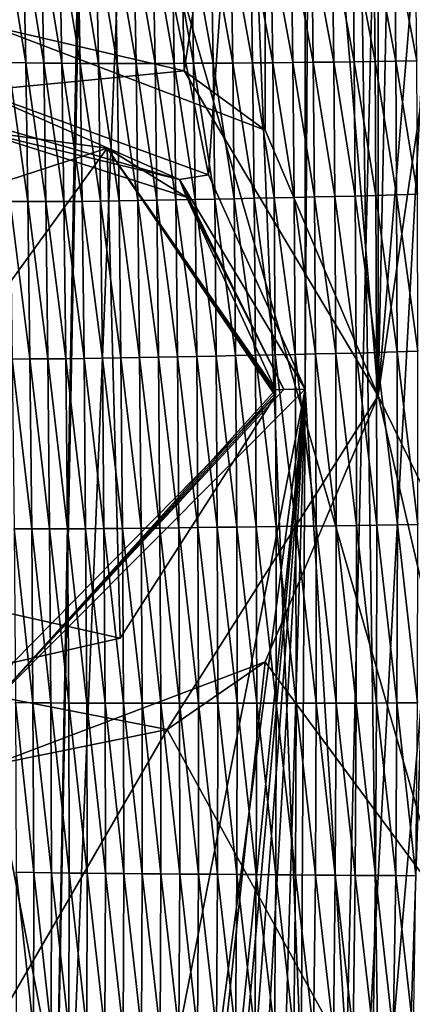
# Model space of a CAD drawing. Extents: x -54 to 446, y -6 to 1624.
# Tile 158 of 225: x -8 to -3, y 1579 to 1591. Entities that reach past the tile are written whole.
import ezdxf

# ---------------------------------------------------------------- set-up
doc = ezdxf.new("R2010")
doc.units = 0
doc.header["$LTSCALE"] = 46.933333
for name, color, linetype in [('1000', 7, 'CONTINUOUS'), ('1031', 7, 'CONTINUOUS'), ('1032', 7, 'CONTINUOUS'), ('1106', 7, 'CONTINUOUS'), ('1107', 7, 'CONTINUOUS'), ('1379', 7, 'CONTINUOUS'), ('1463', 7, 'CONTINUOUS'), ('1577', 7, 'CONTINUOUS'), ('893', 7, 'CONTINUOUS'), ('899', 7, 'CONTINUOUS'), ('951', 7, 'CONTINUOUS'), ('952', 7, 'CONTINUOUS')]:
    doc.layers.add(name, color=color, linetype=linetype)

msp = doc.modelspace()

# ---------------------------------------------------------------- linework, layer by layer
at = {"layer": '1000', "color": 7, "linetype": 'CONTINUOUS'}
for points in [[(-4.174, 1623.399, -15.446), (-3.384, 1570.5, -15.638), (-4.388, 1586.684, -15.387), (-4.174, 1623.399, -15.446)], [(-4.388, 1606.184, -15.387), (-4.174, 1623.399, -15.446), (-4.388, 1586.684, -15.387), (-4.388, 1606.184, -15.387)], [(-4.174, 1623.399, -15.446), (-1.785, 1618.595, -15.9), (-3.384, 1570.5, -15.638), (-4.174, 1623.399, -15.446)], [(-3.384, 1570.5, -15.638), (-1.785, 1618.595, -15.9), (-0.001, 1570.5, -16), (-3.384, 1570.5, -15.638)], [(-8.204, 1602.35, -13.737), (-4.388, 1606.184, -15.387), (-5.564, 1589.293, -15.001), (-8.204, 1602.35, -13.737)], [(-5.564, 1589.293, -15.001), (-4.388, 1606.184, -15.387), (-4.388, 1586.684, -15.387), (-5.564, 1589.293, -15.001)], [(-8.45, 1590.345, -13.587), (-8.204, 1602.35, -13.737), (-5.564, 1589.293, -15.001), (-8.45, 1590.345, -13.587)], [(-4.388, 1586.684, -15.387), (-7.561, 1570.5, -14.101), (-8.204, 1582.85, -13.737), (-4.388, 1586.684, -15.387)], [(-6.575, 1570.17, -14.587), (-7.561, 1570.5, -14.101), (-4.388, 1586.684, -15.387), (-6.575, 1570.17, -14.587)], [(-6.095, 1569.548, -14.793), (-6.575, 1570.17, -14.587), (-4.388, 1586.684, -15.387), (-6.095, 1569.548, -14.793)], [(-5.987, 1569, -14.838), (-6.095, 1569.548, -14.793), (-4.388, 1586.684, -15.387), (-5.987, 1569, -14.838)], [(-5.787, 1562.184, -14.917), (-5.987, 1565.494, -14.838), (-4.388, 1586.684, -15.387), (-5.787, 1562.184, -14.917)], [(-5.987, 1565.494, -14.838), (-5.987, 1569, -14.838), (-4.388, 1586.684, -15.387), (-5.987, 1565.494, -14.838)], [(-4.919, 1569, -15.225), (-5.787, 1562.184, -14.917), (-4.388, 1586.684, -15.387), (-4.919, 1569, -15.225)], [(-4.488, 1570.042, -15.358), (-4.919, 1569, -15.225), (-4.388, 1586.684, -15.387), (-4.488, 1570.042, -15.358)], [(-3.384, 1570.5, -15.638), (-4.488, 1570.042, -15.358), (-4.388, 1586.684, -15.387), (-3.384, 1570.5, -15.638)], [(-7.561, 1570.5, -14.101), (-9.443, 1570.5, -12.916), (-8.204, 1582.85, -13.737), (-7.561, 1570.5, -14.101)]]:
    msp.add_3dface(points, dxfattribs=at)
at = {"layer": '1031', "color": 7, "linetype": 'CONTINUOUS'}
for points in [[(-8.45, 1590.345, -13.587), (-5.919, 1589.237, -14.75), (-8.489, 1589.975, -13.38), (-8.45, 1590.345, -13.587)], [(-8.45, 1590.345, -13.587), (-5.564, 1589.293, -15.001), (-5.919, 1589.237, -14.75), (-8.45, 1590.345, -13.587)], [(-5.919, 1589.237, -14.75), (-8.373, 1589.829, -13.007), (-8.489, 1589.975, -13.38), (-5.919, 1589.237, -14.75)], [(-5.834, 1589.023, -14.491), (-8.373, 1589.829, -13.007), (-5.919, 1589.237, -14.75), (-5.834, 1589.023, -14.491)], [(-5.564, 1589.293, -15.001), (-4.388, 1586.684, -15.387), (-5.919, 1589.237, -14.75), (-5.564, 1589.293, -15.001)], [(-4.388, 1586.684, -15.387), (-4.65, 1586.677, -15.207), (-5.919, 1589.237, -14.75), (-4.388, 1586.684, -15.387)], [(-4.65, 1586.677, -15.207), (-5.834, 1589.023, -14.491), (-5.919, 1589.237, -14.75), (-4.65, 1586.677, -15.207)], [(-4.751, 1586.673, -14.906), (-5.834, 1589.023, -14.491), (-4.65, 1586.677, -15.207), (-4.751, 1586.673, -14.906)]]:
    msp.add_3dface(points, dxfattribs=at)
at = {"layer": '1032', "color": 7, "linetype": 'CONTINUOUS'}
for points in [[(-4.388, 1586.684, -15.387), (-8.204, 1582.85, -13.737), (-4.65, 1586.677, -15.207), (-4.388, 1586.684, -15.387)], [(-8.204, 1582.85, -13.737), (-4.751, 1586.673, -14.906), (-4.65, 1586.677, -15.207), (-8.204, 1582.85, -13.737)], [(-8.204, 1582.85, -13.737), (-4.75, 1586.637, -14.906), (-4.751, 1586.673, -14.906), (-8.204, 1582.85, -13.737)], [(-8.204, 1582.85, -13.737), (-4.75, 1586.6, -14.906), (-4.75, 1586.637, -14.906), (-8.204, 1582.85, -13.737)], [(-4.75, 1586.6, -14.906), (-8.204, 1582.85, -13.737), (-7.94, 1583.351, -13.316), (-4.75, 1586.6, -14.906)]]:
    msp.add_3dface(points, dxfattribs=at)
at = {"layer": '1106', "color": 7, "linetype": 'CONTINUOUS'}
for points in [[(-6.64, 1583.648, -10.708), (-4.75, 1586.6, -11.67), (-7.94, 1583.351, -13.316), (-6.64, 1583.648, -10.708)], [(-4.75, 1586.6, -11.67), (-4.75, 1586.6, -14.906), (-7.94, 1583.351, -13.316), (-4.75, 1586.6, -11.67)], [(-10.494, 1584.516, -6.974), (-6.64, 1583.648, -10.708), (-7.94, 1583.351, -13.316), (-10.494, 1584.516, -6.974)]]:
    msp.add_3dface(points, dxfattribs=at)
at = {"layer": '1107', "color": 7, "linetype": 'CONTINUOUS'}
for points in [[(-6.799, 1589.62, -10.608), (-10.75, 1588.333, -6.573), (-8.373, 1589.829, -13.007), (-6.799, 1589.62, -10.608)], [(-5.834, 1589.023, -14.491), (-6.799, 1589.62, -10.608), (-8.373, 1589.829, -13.007), (-5.834, 1589.023, -14.491)], [(-4.75, 1586.6, -11.67), (-6.799, 1589.62, -10.608), (-4.75, 1586.6, -14.906), (-4.75, 1586.6, -11.67)], [(-4.75, 1586.6, -14.906), (-6.799, 1589.62, -10.608), (-4.75, 1586.637, -14.906), (-4.75, 1586.6, -14.906)], [(-4.75, 1586.637, -14.906), (-6.799, 1589.62, -10.608), (-4.751, 1586.673, -14.906), (-4.75, 1586.637, -14.906)], [(-4.751, 1586.673, -14.906), (-6.799, 1589.62, -10.608), (-5.834, 1589.023, -14.491), (-4.751, 1586.673, -14.906)]]:
    msp.add_3dface(points, dxfattribs=at)
at = {"layer": '1379', "color": 7, "linetype": 'CONTINUOUS'}
for points in [[(-9.771, 1617.991, 13.527), (-7.555, 1569.806, 11.786), (-9.952, 1581.504, 9.847), (-9.771, 1617.991, 13.527)], [(-6.7, 1617.041, 17.223), (-7.555, 1569.806, 11.786), (-9.771, 1617.991, 13.527), (-6.7, 1617.041, 17.223)], [(-6.7, 1617.041, 17.223), (-6.7, 1616.072, 17.116), (-7.555, 1569.806, 11.786), (-6.7, 1617.041, 17.223)], [(-6.7, 1615.1, 17.008), (-7.555, 1569.806, 11.786), (-6.7, 1616.072, 17.116), (-6.7, 1615.1, 17.008)], [(-5.813, 1612.733, 17.424), (-7.555, 1569.806, 11.786), (-6.7, 1615.1, 17.008), (-5.813, 1612.733, 17.424)], [(-4.093, 1569.843, 13.924), (-7.555, 1569.806, 11.786), (-5.813, 1612.733, 17.424), (-4.093, 1569.843, 13.924)], [(-3.1, 1611.5, 18.618), (-4.093, 1569.843, 13.924), (-5.813, 1612.733, 17.424), (-3.1, 1611.5, 18.618)], [(-0.4, 1588.262, 16.69), (-4.093, 1569.843, 13.924), (-0.519, 1611.5, 19.132), (-0.4, 1588.262, 16.69)], [(-0.519, 1611.5, 19.132), (-4.093, 1569.843, 13.924), (-1.831, 1611.5, 18.946), (-0.519, 1611.5, 19.132)], [(-1.831, 1611.5, 18.946), (-4.093, 1569.843, 13.924), (-3.1, 1611.5, 18.618), (-1.831, 1611.5, 18.946)], [(-0.301, 1569.858, 14.755), (-4.093, 1569.843, 13.924), (-0.4, 1588.262, 16.69), (-0.301, 1569.858, 14.755)]]:
    msp.add_3dface(points, dxfattribs=at)
at = {"layer": '1463', "color": 7, "linetype": 'CONTINUOUS'}
msp.add_3dface([(-7.555, 1569.806, 11.786), (-12.283, 1569.717, 6.717), (-9.952, 1581.504, 9.847), (-7.555, 1569.806, 11.786)], dxfattribs=at)
at = {"layer": '1577', "color": 7, "linetype": 'CONTINUOUS'}
for points in [[(-7.818, 1592.182, 17.317), (-8.034, 1592.192, 17.154), (-7.789, 1590.658, 17.174), (-7.818, 1592.182, 17.317)], [(-7.789, 1590.658, 17.174), (-8.034, 1592.192, 17.154), (-8.004, 1590.662, 17.012), (-7.789, 1590.658, 17.174)], [(-7.6, 1592.173, 17.474), (-7.818, 1592.182, 17.317), (-7.57, 1590.655, 17.33), (-7.6, 1592.173, 17.474)], [(-7.57, 1590.655, 17.33), (-7.818, 1592.182, 17.317), (-7.789, 1590.658, 17.174), (-7.57, 1590.655, 17.33)], [(-7.379, 1592.165, 17.626), (-7.6, 1592.173, 17.474), (-7.35, 1590.653, 17.48), (-7.379, 1592.165, 17.626)], [(-7.35, 1590.653, 17.48), (-7.6, 1592.173, 17.474), (-7.57, 1590.655, 17.33), (-7.35, 1590.653, 17.48)], [(-7.156, 1592.157, 17.771), (-7.379, 1592.165, 17.626), (-7.127, 1590.651, 17.626), (-7.156, 1592.157, 17.771)], [(-7.127, 1590.651, 17.626), (-7.379, 1592.165, 17.626), (-7.35, 1590.653, 17.48), (-7.127, 1590.651, 17.626)], [(-6.93, 1592.151, 17.912), (-7.156, 1592.157, 17.771), (-6.903, 1590.651, 17.766), (-6.93, 1592.151, 17.912)], [(-6.903, 1590.651, 17.766), (-7.156, 1592.157, 17.771), (-7.127, 1590.651, 17.626), (-6.903, 1590.651, 17.766)], [(-6.703, 1592.144, 18.048), (-6.93, 1592.151, 17.912), (-6.676, 1590.65, 17.901), (-6.703, 1592.144, 18.048)], [(-6.676, 1590.65, 17.901), (-6.93, 1592.151, 17.912), (-6.903, 1590.651, 17.766), (-6.676, 1590.65, 17.901)], [(-6.474, 1592.139, 18.179), (-6.703, 1592.144, 18.048), (-6.447, 1590.65, 18.032), (-6.474, 1592.139, 18.179)], [(-6.447, 1590.65, 18.032), (-6.703, 1592.144, 18.048), (-6.676, 1590.65, 17.901), (-6.447, 1590.65, 18.032)], [(-6.242, 1592.134, 18.306), (-6.474, 1592.139, 18.179), (-6.216, 1590.651, 18.159), (-6.242, 1592.134, 18.306)], [(-6.216, 1590.651, 18.159), (-6.474, 1592.139, 18.179), (-6.447, 1590.65, 18.032), (-6.216, 1590.651, 18.159)], [(-6.008, 1592.129, 18.429), (-6.242, 1592.134, 18.306), (-5.983, 1590.652, 18.282), (-6.008, 1592.129, 18.429)], [(-5.983, 1590.652, 18.282), (-6.242, 1592.134, 18.306), (-6.216, 1590.651, 18.159), (-5.983, 1590.652, 18.282)], [(-5.772, 1592.124, 18.549), (-6.008, 1592.129, 18.429), (-5.748, 1590.653, 18.402), (-5.772, 1592.124, 18.549)], [(-5.748, 1590.653, 18.402), (-6.008, 1592.129, 18.429), (-5.983, 1590.652, 18.282), (-5.748, 1590.653, 18.402)], [(-5.534, 1592.12, 18.665), (-5.772, 1592.124, 18.549), (-5.51, 1590.655, 18.518), (-5.534, 1592.12, 18.665)], [(-5.51, 1590.655, 18.518), (-5.772, 1592.124, 18.549), (-5.748, 1590.653, 18.402), (-5.51, 1590.655, 18.518)], [(-5.293, 1592.117, 18.778), (-5.534, 1592.12, 18.665), (-5.271, 1590.656, 18.63), (-5.293, 1592.117, 18.778)], [(-5.271, 1590.656, 18.63), (-5.534, 1592.12, 18.665), (-5.51, 1590.655, 18.518), (-5.271, 1590.656, 18.63)], [(-5.05, 1592.113, 18.888), (-5.293, 1592.117, 18.778), (-5.029, 1590.658, 18.74), (-5.05, 1592.113, 18.888)], [(-5.029, 1590.658, 18.74), (-5.293, 1592.117, 18.778), (-5.271, 1590.656, 18.63), (-5.029, 1590.658, 18.74)], [(-4.805, 1592.109, 18.995), (-5.05, 1592.113, 18.888), (-4.784, 1590.66, 18.847), (-4.805, 1592.109, 18.995)], [(-4.784, 1590.66, 18.847), (-5.05, 1592.113, 18.888), (-5.029, 1590.658, 18.74), (-4.784, 1590.66, 18.847)], [(-4.558, 1592.106, 19.099), (-4.805, 1592.109, 18.995), (-4.539, 1590.662, 18.951), (-4.558, 1592.106, 19.099)], [(-4.539, 1590.662, 18.951), (-4.805, 1592.109, 18.995), (-4.784, 1590.66, 18.847), (-4.539, 1590.662, 18.951)], [(-4.31, 1592.103, 19.199), (-4.558, 1592.106, 19.099), (-4.291, 1590.665, 19.051), (-4.31, 1592.103, 19.199)], [(-4.291, 1590.665, 19.051), (-4.558, 1592.106, 19.099), (-4.539, 1590.662, 18.951), (-4.291, 1590.665, 19.051)], [(-4.059, 1592.101, 19.296), (-4.31, 1592.103, 19.199), (-4.042, 1590.668, 19.148), (-4.059, 1592.101, 19.296)], [(-4.042, 1590.668, 19.148), (-4.31, 1592.103, 19.199), (-4.291, 1590.665, 19.051), (-4.042, 1590.668, 19.148)], [(-3.807, 1592.099, 19.388), (-4.059, 1592.101, 19.296), (-3.791, 1590.671, 19.24), (-3.807, 1592.099, 19.388)], [(-3.791, 1590.671, 19.24), (-4.059, 1592.101, 19.296), (-4.042, 1590.668, 19.148), (-3.791, 1590.671, 19.24)], [(-3.554, 1592.098, 19.475), (-3.807, 1592.099, 19.388), (-3.539, 1590.675, 19.326), (-3.554, 1592.098, 19.475)], [(-3.539, 1590.675, 19.326), (-3.807, 1592.099, 19.388), (-3.791, 1590.671, 19.24), (-3.539, 1590.675, 19.326)], [(-3.3, 1592.097, 19.556), (-3.554, 1592.098, 19.475), (-3.286, 1590.679, 19.408), (-3.3, 1592.097, 19.556)], [(-3.286, 1590.679, 19.408), (-3.554, 1592.098, 19.475), (-3.539, 1590.675, 19.326), (-3.286, 1590.679, 19.408)], [(-3.045, 1592.097, 19.633), (-3.3, 1592.097, 19.556), (-3.032, 1590.684, 19.484), (-3.045, 1592.097, 19.633)], [(-3.032, 1590.684, 19.484), (-3.3, 1592.097, 19.556), (-3.286, 1590.679, 19.408), (-3.032, 1590.684, 19.484)], [(-7.789, 1590.658, 17.174), (-8.004, 1590.662, 17.012), (-7.762, 1588.967, 17.013), (-7.789, 1590.658, 17.174)], [(-7.762, 1588.967, 17.013), (-8.004, 1590.662, 17.012), (-7.977, 1588.967, 16.852), (-7.762, 1588.967, 17.013)], [(-7.57, 1590.655, 17.33), (-7.789, 1590.658, 17.174), (-7.544, 1588.968, 17.168), (-7.57, 1590.655, 17.33)], [(-7.544, 1588.968, 17.168), (-7.789, 1590.658, 17.174), (-7.762, 1588.967, 17.013), (-7.544, 1588.968, 17.168)], [(-7.35, 1590.653, 17.48), (-7.57, 1590.655, 17.33), (-7.324, 1588.969, 17.317), (-7.35, 1590.653, 17.48)], [(-7.324, 1588.969, 17.317), (-7.57, 1590.655, 17.33), (-7.544, 1588.968, 17.168), (-7.324, 1588.969, 17.317)], [(-7.127, 1590.651, 17.626), (-7.35, 1590.653, 17.48), (-7.102, 1588.971, 17.462), (-7.127, 1590.651, 17.626)], [(-7.102, 1588.971, 17.462), (-7.35, 1590.653, 17.48), (-7.324, 1588.969, 17.317), (-7.102, 1588.971, 17.462)], [(-6.903, 1590.651, 17.766), (-7.127, 1590.651, 17.626), (-6.878, 1588.974, 17.601), (-6.903, 1590.651, 17.766)], [(-6.878, 1588.974, 17.601), (-7.127, 1590.651, 17.626), (-7.102, 1588.971, 17.462), (-6.878, 1588.974, 17.601)], [(-6.676, 1590.65, 17.901), (-6.903, 1590.651, 17.766), (-6.652, 1588.977, 17.736), (-6.676, 1590.65, 17.901)], [(-6.652, 1588.977, 17.736), (-6.903, 1590.651, 17.766), (-6.878, 1588.974, 17.601), (-6.652, 1588.977, 17.736)], [(-6.447, 1590.65, 18.032), (-6.676, 1590.65, 17.901), (-6.424, 1588.981, 17.867), (-6.447, 1590.65, 18.032)], [(-6.424, 1588.981, 17.867), (-6.676, 1590.65, 17.901), (-6.652, 1588.977, 17.736), (-6.424, 1588.981, 17.867)], [(-6.216, 1590.651, 18.159), (-6.447, 1590.65, 18.032), (-6.194, 1588.985, 17.993), (-6.216, 1590.651, 18.159)], [(-6.194, 1588.985, 17.993), (-6.447, 1590.65, 18.032), (-6.424, 1588.981, 17.867), (-6.194, 1588.985, 17.993)], [(-5.983, 1590.652, 18.282), (-6.216, 1590.651, 18.159), (-5.961, 1588.989, 18.116), (-5.983, 1590.652, 18.282)], [(-5.961, 1588.989, 18.116), (-6.216, 1590.651, 18.159), (-6.194, 1588.985, 17.993), (-5.961, 1588.989, 18.116)], [(-5.748, 1590.653, 18.402), (-5.983, 1590.652, 18.282), (-5.727, 1588.994, 18.235), (-5.748, 1590.653, 18.402)], [(-5.727, 1588.994, 18.235), (-5.983, 1590.652, 18.282), (-5.961, 1588.989, 18.116), (-5.727, 1588.994, 18.235)], [(-5.51, 1590.655, 18.518), (-5.748, 1590.653, 18.402), (-5.49, 1588.998, 18.35), (-5.51, 1590.655, 18.518)], [(-5.49, 1588.998, 18.35), (-5.748, 1590.653, 18.402), (-5.727, 1588.994, 18.235), (-5.49, 1588.998, 18.35)], [(-5.271, 1590.656, 18.63), (-5.51, 1590.655, 18.518), (-5.252, 1589.003, 18.463), (-5.271, 1590.656, 18.63)], [(-5.252, 1589.003, 18.463), (-5.51, 1590.655, 18.518), (-5.49, 1588.998, 18.35), (-5.252, 1589.003, 18.463)], [(-5.029, 1590.658, 18.74), (-5.271, 1590.656, 18.63), (-5.011, 1589.008, 18.572), (-5.029, 1590.658, 18.74)], [(-5.011, 1589.008, 18.572), (-5.271, 1590.656, 18.63), (-5.252, 1589.003, 18.463), (-5.011, 1589.008, 18.572)], [(-4.784, 1590.66, 18.847), (-5.029, 1590.658, 18.74), (-4.768, 1589.013, 18.679), (-4.784, 1590.66, 18.847)], [(-4.768, 1589.013, 18.679), (-5.029, 1590.658, 18.74), (-5.011, 1589.008, 18.572), (-4.768, 1589.013, 18.679)], [(-4.539, 1590.662, 18.951), (-4.784, 1590.66, 18.847), (-4.523, 1589.019, 18.782), (-4.539, 1590.662, 18.951)], [(-4.523, 1589.019, 18.782), (-4.784, 1590.66, 18.847), (-4.768, 1589.013, 18.679), (-4.523, 1589.019, 18.782)], [(-4.291, 1590.665, 19.051), (-4.539, 1590.662, 18.951), (-4.276, 1589.024, 18.882), (-4.291, 1590.665, 19.051)], [(-4.276, 1589.024, 18.882), (-4.539, 1590.662, 18.951), (-4.523, 1589.019, 18.782), (-4.276, 1589.024, 18.882)], [(-4.042, 1590.668, 19.148), (-4.291, 1590.665, 19.051), (-4.029, 1589.03, 18.978), (-4.042, 1590.668, 19.148)], [(-4.029, 1589.03, 18.978), (-4.291, 1590.665, 19.051), (-4.276, 1589.024, 18.882), (-4.029, 1589.03, 18.978)], [(-3.791, 1590.671, 19.24), (-4.042, 1590.668, 19.148), (-3.779, 1589.036, 19.069), (-3.791, 1590.671, 19.24)], [(-3.779, 1589.036, 19.069), (-4.042, 1590.668, 19.148), (-4.029, 1589.03, 18.978), (-3.779, 1589.036, 19.069)], [(-3.539, 1590.675, 19.326), (-3.791, 1590.671, 19.24), (-3.528, 1589.043, 19.155), (-3.539, 1590.675, 19.326)], [(-3.528, 1589.043, 19.155), (-3.791, 1590.671, 19.24), (-3.779, 1589.036, 19.069), (-3.528, 1589.043, 19.155)], [(-3.286, 1590.679, 19.408), (-3.539, 1590.675, 19.326), (-3.276, 1589.05, 19.237), (-3.286, 1590.679, 19.408)], [(-3.276, 1589.05, 19.237), (-3.539, 1590.675, 19.326), (-3.528, 1589.043, 19.155), (-3.276, 1589.05, 19.237)], [(-3.032, 1590.684, 19.484), (-3.286, 1590.679, 19.408), (-3.024, 1589.058, 19.313), (-3.032, 1590.684, 19.484)], [(-3.024, 1589.058, 19.313), (-3.286, 1590.679, 19.408), (-3.276, 1589.05, 19.237), (-3.024, 1589.058, 19.313)], [(-3.024, 1589.058, 19.313), (-3.276, 1589.05, 19.237), (-3.018, 1587.144, 19.111), (-3.024, 1589.058, 19.313)], [(-7.762, 1588.967, 17.013), (-7.977, 1588.967, 16.852), (-7.737, 1587.051, 16.828), (-7.762, 1588.967, 17.013)], [(-7.737, 1587.051, 16.828), (-7.977, 1588.967, 16.852), (-7.952, 1587.05, 16.669), (-7.737, 1587.051, 16.828)], [(-7.544, 1588.968, 17.168), (-7.762, 1588.967, 17.013), (-7.52, 1587.052, 16.982), (-7.544, 1588.968, 17.168)], [(-7.52, 1587.052, 16.982), (-7.762, 1588.967, 17.013), (-7.737, 1587.051, 16.828), (-7.52, 1587.052, 16.982)], [(-7.324, 1588.969, 17.317), (-7.544, 1588.968, 17.168), (-7.301, 1587.054, 17.13), (-7.324, 1588.969, 17.317)], [(-7.301, 1587.054, 17.13), (-7.544, 1588.968, 17.168), (-7.52, 1587.052, 16.982), (-7.301, 1587.054, 17.13)], [(-7.102, 1588.971, 17.462), (-7.324, 1588.969, 17.317), (-7.079, 1587.057, 17.273), (-7.102, 1588.971, 17.462)], [(-7.079, 1587.057, 17.273), (-7.324, 1588.969, 17.317), (-7.301, 1587.054, 17.13), (-7.079, 1587.057, 17.273)], [(-6.878, 1588.974, 17.601), (-7.102, 1588.971, 17.462), (-6.856, 1587.06, 17.412), (-6.878, 1588.974, 17.601)], [(-6.856, 1587.06, 17.412), (-7.102, 1588.971, 17.462), (-7.079, 1587.057, 17.273), (-6.856, 1587.06, 17.412)], [(-6.652, 1588.977, 17.736), (-6.878, 1588.974, 17.601), (-6.63, 1587.064, 17.546), (-6.652, 1588.977, 17.736)], [(-6.63, 1587.064, 17.546), (-6.878, 1588.974, 17.601), (-6.856, 1587.06, 17.412), (-6.63, 1587.064, 17.546)], [(-6.424, 1588.981, 17.867), (-6.652, 1588.977, 17.736), (-6.403, 1587.068, 17.676), (-6.424, 1588.981, 17.867)], [(-6.403, 1587.068, 17.676), (-6.652, 1588.977, 17.736), (-6.63, 1587.064, 17.546), (-6.403, 1587.068, 17.676)], [(-6.194, 1588.985, 17.993), (-6.424, 1588.981, 17.867), (-6.173, 1587.072, 17.801), (-6.194, 1588.985, 17.993)], [(-6.173, 1587.072, 17.801), (-6.424, 1588.981, 17.867), (-6.403, 1587.068, 17.676), (-6.173, 1587.072, 17.801)], [(-5.961, 1588.989, 18.116), (-6.194, 1588.985, 17.993), (-5.942, 1587.077, 17.923), (-5.961, 1588.989, 18.116)], [(-5.942, 1587.077, 17.923), (-6.194, 1588.985, 17.993), (-6.173, 1587.072, 17.801), (-5.942, 1587.077, 17.923)], [(-5.727, 1588.994, 18.235), (-5.961, 1588.989, 18.116), (-5.708, 1587.081, 18.041), (-5.727, 1588.994, 18.235)], [(-5.708, 1587.081, 18.041), (-5.961, 1588.989, 18.116), (-5.942, 1587.077, 17.923), (-5.708, 1587.081, 18.041)], [(-5.49, 1588.998, 18.35), (-5.727, 1588.994, 18.235), (-5.473, 1587.086, 18.156), (-5.49, 1588.998, 18.35)], [(-5.473, 1587.086, 18.156), (-5.727, 1588.994, 18.235), (-5.708, 1587.081, 18.041), (-5.473, 1587.086, 18.156)], [(-5.252, 1589.003, 18.463), (-5.49, 1588.998, 18.35), (-5.235, 1587.091, 18.268), (-5.252, 1589.003, 18.463)], [(-5.235, 1587.091, 18.268), (-5.49, 1588.998, 18.35), (-5.473, 1587.086, 18.156), (-5.235, 1587.091, 18.268)], [(-5.011, 1589.008, 18.572), (-5.252, 1589.003, 18.463), (-4.995, 1587.096, 18.377), (-5.011, 1589.008, 18.572)], [(-4.995, 1587.096, 18.377), (-5.252, 1589.003, 18.463), (-5.235, 1587.091, 18.268), (-4.995, 1587.096, 18.377)], [(-4.768, 1589.013, 18.679), (-5.011, 1589.008, 18.572), (-4.753, 1587.101, 18.482), (-4.768, 1589.013, 18.679)], [(-4.753, 1587.101, 18.482), (-5.011, 1589.008, 18.572), (-4.995, 1587.096, 18.377), (-4.753, 1587.101, 18.482)], [(-4.523, 1589.019, 18.782), (-4.768, 1589.013, 18.679), (-4.51, 1587.106, 18.585), (-4.523, 1589.019, 18.782)], [(-4.51, 1587.106, 18.585), (-4.768, 1589.013, 18.679), (-4.753, 1587.101, 18.482), (-4.51, 1587.106, 18.585)], [(-4.276, 1589.024, 18.882), (-4.523, 1589.019, 18.782), (-4.264, 1587.112, 18.684), (-4.276, 1589.024, 18.882)], [(-4.264, 1587.112, 18.684), (-4.523, 1589.019, 18.782), (-4.51, 1587.106, 18.585), (-4.264, 1587.112, 18.684)], [(-4.029, 1589.03, 18.978), (-4.276, 1589.024, 18.882), (-4.018, 1587.117, 18.779), (-4.029, 1589.03, 18.978)], [(-4.018, 1587.117, 18.779), (-4.276, 1589.024, 18.882), (-4.264, 1587.112, 18.684), (-4.018, 1587.117, 18.779)], [(-3.779, 1589.036, 19.069), (-4.029, 1589.03, 18.978), (-3.77, 1587.123, 18.869), (-3.779, 1589.036, 19.069)], [(-3.77, 1587.123, 18.869), (-4.029, 1589.03, 18.978), (-4.018, 1587.117, 18.779), (-3.77, 1587.123, 18.869)], [(-3.528, 1589.043, 19.155), (-3.779, 1589.036, 19.069), (-3.52, 1587.13, 18.955), (-3.528, 1589.043, 19.155)], [(-3.52, 1587.13, 18.955), (-3.779, 1589.036, 19.069), (-3.77, 1587.123, 18.869), (-3.52, 1587.13, 18.955)], [(-3.276, 1589.05, 19.237), (-3.528, 1589.043, 19.155), (-3.269, 1587.137, 19.036), (-3.276, 1589.05, 19.237)], [(-3.269, 1587.137, 19.036), (-3.528, 1589.043, 19.155), (-3.52, 1587.13, 18.955), (-3.269, 1587.137, 19.036)], [(-3.018, 1587.144, 19.111), (-3.276, 1589.05, 19.237), (-3.269, 1587.137, 19.036), (-3.018, 1587.144, 19.111)], [(-3.269, 1587.137, 19.036), (-3.52, 1587.13, 18.955), (-3.267, 1585.03, 18.813), (-3.269, 1587.137, 19.036)], [(-3.018, 1587.144, 19.111), (-3.269, 1587.137, 19.036), (-3.017, 1585.035, 18.888), (-3.018, 1587.144, 19.111)], [(-3.017, 1585.035, 18.888), (-3.269, 1587.137, 19.036), (-3.267, 1585.03, 18.813), (-3.017, 1585.035, 18.888)], [(-7.737, 1587.051, 16.828), (-7.952, 1587.05, 16.669), (-7.716, 1584.982, 16.627), (-7.737, 1587.051, 16.828)], [(-7.716, 1584.982, 16.627), (-7.952, 1587.05, 16.669), (-7.931, 1584.982, 16.47), (-7.716, 1584.982, 16.627)], [(-7.52, 1587.052, 16.982), (-7.737, 1587.051, 16.828), (-7.499, 1584.982, 16.779), (-7.52, 1587.052, 16.982)], [(-7.499, 1584.982, 16.779), (-7.737, 1587.051, 16.828), (-7.716, 1584.982, 16.627), (-7.499, 1584.982, 16.779)], [(-7.301, 1587.054, 17.13), (-7.52, 1587.052, 16.982), (-7.281, 1584.982, 16.926), (-7.301, 1587.054, 17.13)], [(-7.281, 1584.982, 16.926), (-7.52, 1587.052, 16.982), (-7.499, 1584.982, 16.779), (-7.281, 1584.982, 16.926)], [(-7.079, 1587.057, 17.273), (-7.301, 1587.054, 17.13), (-7.06, 1584.983, 17.068), (-7.079, 1587.057, 17.273)], [(-7.06, 1584.983, 17.068), (-7.301, 1587.054, 17.13), (-7.281, 1584.982, 16.926), (-7.06, 1584.983, 17.068)], [(-6.856, 1587.06, 17.412), (-7.079, 1587.057, 17.273), (-6.837, 1584.985, 17.205), (-6.856, 1587.06, 17.412)], [(-6.837, 1584.985, 17.205), (-7.079, 1587.057, 17.273), (-7.06, 1584.983, 17.068), (-6.837, 1584.985, 17.205)], [(-6.63, 1587.064, 17.546), (-6.856, 1587.06, 17.412), (-6.612, 1584.987, 17.338), (-6.63, 1587.064, 17.546)], [(-6.612, 1584.987, 17.338), (-6.856, 1587.06, 17.412), (-6.837, 1584.985, 17.205), (-6.612, 1584.987, 17.338)], [(-6.403, 1587.068, 17.676), (-6.63, 1587.064, 17.546), (-6.385, 1584.989, 17.466), (-6.403, 1587.068, 17.676)], [(-6.385, 1584.989, 17.466), (-6.63, 1587.064, 17.546), (-6.612, 1584.987, 17.338), (-6.385, 1584.989, 17.466)], [(-6.173, 1587.072, 17.801), (-6.403, 1587.068, 17.676), (-6.157, 1584.991, 17.591), (-6.173, 1587.072, 17.801)], [(-6.157, 1584.991, 17.591), (-6.403, 1587.068, 17.676), (-6.385, 1584.989, 17.466), (-6.157, 1584.991, 17.591)], [(-5.942, 1587.077, 17.923), (-6.173, 1587.072, 17.801), (-5.926, 1584.994, 17.712), (-5.942, 1587.077, 17.923)], [(-5.926, 1584.994, 17.712), (-6.173, 1587.072, 17.801), (-6.157, 1584.991, 17.591), (-5.926, 1584.994, 17.712)], [(-5.708, 1587.081, 18.041), (-5.942, 1587.077, 17.923), (-5.694, 1584.997, 17.829), (-5.708, 1587.081, 18.041)], [(-5.694, 1584.997, 17.829), (-5.942, 1587.077, 17.923), (-5.926, 1584.994, 17.712), (-5.694, 1584.997, 17.829)], [(-5.473, 1587.086, 18.156), (-5.708, 1587.081, 18.041), (-5.459, 1585, 17.943), (-5.473, 1587.086, 18.156)], [(-5.459, 1585, 17.943), (-5.708, 1587.081, 18.041), (-5.694, 1584.997, 17.829), (-5.459, 1585, 17.943)], [(-5.235, 1587.091, 18.268), (-5.473, 1587.086, 18.156), (-5.222, 1585.003, 18.054), (-5.235, 1587.091, 18.268)], [(-5.222, 1585.003, 18.054), (-5.473, 1587.086, 18.156), (-5.459, 1585, 17.943), (-5.222, 1585.003, 18.054)], [(-4.995, 1587.096, 18.377), (-5.235, 1587.091, 18.268), (-4.984, 1585.005, 18.162), (-4.995, 1587.096, 18.377)], [(-4.984, 1585.005, 18.162), (-5.235, 1587.091, 18.268), (-5.222, 1585.003, 18.054), (-4.984, 1585.005, 18.162)], [(-4.753, 1587.101, 18.482), (-4.995, 1587.096, 18.377), (-4.743, 1585.008, 18.266), (-4.753, 1587.101, 18.482)], [(-4.743, 1585.008, 18.266), (-4.995, 1587.096, 18.377), (-4.984, 1585.005, 18.162), (-4.743, 1585.008, 18.266)], [(-4.51, 1587.106, 18.585), (-4.753, 1587.101, 18.482), (-4.501, 1585.012, 18.367), (-4.51, 1587.106, 18.585)], [(-4.501, 1585.012, 18.367), (-4.753, 1587.101, 18.482), (-4.743, 1585.008, 18.266), (-4.501, 1585.012, 18.367)], [(-4.264, 1587.112, 18.684), (-4.51, 1587.106, 18.585), (-4.257, 1585.015, 18.465), (-4.264, 1587.112, 18.684)], [(-4.257, 1585.015, 18.465), (-4.51, 1587.106, 18.585), (-4.501, 1585.012, 18.367), (-4.257, 1585.015, 18.465)], [(-4.018, 1587.117, 18.779), (-4.264, 1587.112, 18.684), (-4.011, 1585.018, 18.559), (-4.018, 1587.117, 18.779)], [(-4.011, 1585.018, 18.559), (-4.264, 1587.112, 18.684), (-4.257, 1585.015, 18.465), (-4.011, 1585.018, 18.559)], [(-3.77, 1587.123, 18.869), (-4.018, 1587.117, 18.779), (-3.765, 1585.022, 18.649), (-3.77, 1587.123, 18.869)], [(-3.765, 1585.022, 18.649), (-4.018, 1587.117, 18.779), (-4.011, 1585.018, 18.559), (-3.765, 1585.022, 18.649)], [(-3.52, 1587.13, 18.955), (-3.77, 1587.123, 18.869), (-3.516, 1585.026, 18.733), (-3.52, 1587.13, 18.955)], [(-3.516, 1585.026, 18.733), (-3.77, 1587.123, 18.869), (-3.765, 1585.022, 18.649), (-3.516, 1585.026, 18.733)], [(-3.267, 1585.03, 18.813), (-3.52, 1587.13, 18.955), (-3.516, 1585.026, 18.733), (-3.267, 1585.03, 18.813)], [(-7.716, 1584.982, 16.627), (-7.931, 1584.982, 16.47), (-7.701, 1582.862, 16.419), (-7.716, 1584.982, 16.627)], [(-7.701, 1582.862, 16.419), (-7.931, 1584.982, 16.47), (-7.914, 1582.865, 16.264), (-7.701, 1582.862, 16.419)], [(-7.499, 1584.982, 16.779), (-7.716, 1584.982, 16.627), (-7.484, 1582.86, 16.569), (-7.499, 1584.982, 16.779)], [(-7.484, 1582.86, 16.569), (-7.716, 1584.982, 16.627), (-7.701, 1582.862, 16.419), (-7.484, 1582.86, 16.569)], [(-7.281, 1584.982, 16.926), (-7.499, 1584.982, 16.779), (-7.266, 1582.858, 16.714), (-7.281, 1584.982, 16.926)], [(-7.266, 1582.858, 16.714), (-7.499, 1584.982, 16.779), (-7.484, 1582.86, 16.569), (-7.266, 1582.858, 16.714)], [(-7.06, 1584.983, 17.068), (-7.281, 1584.982, 16.926), (-7.046, 1582.857, 16.854), (-7.06, 1584.983, 17.068)], [(-7.046, 1582.857, 16.854), (-7.281, 1584.982, 16.926), (-7.266, 1582.858, 16.714), (-7.046, 1582.857, 16.854)], [(-6.837, 1584.985, 17.205), (-7.06, 1584.983, 17.068), (-6.824, 1582.856, 16.99), (-6.837, 1584.985, 17.205)], [(-6.824, 1582.856, 16.99), (-7.06, 1584.983, 17.068), (-7.046, 1582.857, 16.854), (-6.824, 1582.856, 16.99)], [(-6.612, 1584.987, 17.338), (-6.837, 1584.985, 17.205), (-6.6, 1582.856, 17.122), (-6.612, 1584.987, 17.338)], [(-6.6, 1582.856, 17.122), (-6.837, 1584.985, 17.205), (-6.824, 1582.856, 16.99), (-6.6, 1582.856, 17.122)], [(-6.385, 1584.989, 17.466), (-6.612, 1584.987, 17.338), (-6.374, 1582.856, 17.249), (-6.385, 1584.989, 17.466)], [(-6.374, 1582.856, 17.249), (-6.612, 1584.987, 17.338), (-6.6, 1582.856, 17.122), (-6.374, 1582.856, 17.249)], [(-6.157, 1584.991, 17.591), (-6.385, 1584.989, 17.466), (-6.147, 1582.856, 17.373), (-6.157, 1584.991, 17.591)], [(-6.147, 1582.856, 17.373), (-6.385, 1584.989, 17.466), (-6.374, 1582.856, 17.249), (-6.147, 1582.856, 17.373)], [(-5.926, 1584.994, 17.712), (-6.157, 1584.991, 17.591), (-5.917, 1582.856, 17.493), (-5.926, 1584.994, 17.712)], [(-5.917, 1582.856, 17.493), (-6.157, 1584.991, 17.591), (-6.147, 1582.856, 17.373), (-5.917, 1582.856, 17.493)], [(-5.694, 1584.997, 17.829), (-5.926, 1584.994, 17.712), (-5.685, 1582.856, 17.609), (-5.694, 1584.997, 17.829)], [(-5.685, 1582.856, 17.609), (-5.926, 1584.994, 17.712), (-5.917, 1582.856, 17.493), (-5.685, 1582.856, 17.609)], [(-5.459, 1585, 17.943), (-5.694, 1584.997, 17.829), (-5.452, 1582.856, 17.722), (-5.459, 1585, 17.943)], [(-5.452, 1582.856, 17.722), (-5.694, 1584.997, 17.829), (-5.685, 1582.856, 17.609), (-5.452, 1582.856, 17.722)], [(-5.222, 1585.003, 18.054), (-5.459, 1585, 17.943), (-5.216, 1582.856, 17.831), (-5.222, 1585.003, 18.054)], [(-5.216, 1582.856, 17.831), (-5.459, 1585, 17.943), (-5.452, 1582.856, 17.722), (-5.216, 1582.856, 17.831)], [(-4.984, 1585.005, 18.162), (-5.222, 1585.003, 18.054), (-4.979, 1582.856, 17.938), (-4.984, 1585.005, 18.162)], [(-4.979, 1582.856, 17.938), (-5.222, 1585.003, 18.054), (-5.216, 1582.856, 17.831), (-4.979, 1582.856, 17.938)], [(-4.743, 1585.008, 18.266), (-4.984, 1585.005, 18.162), (-4.74, 1582.856, 18.041), (-4.743, 1585.008, 18.266)], [(-4.74, 1582.856, 18.041), (-4.984, 1585.005, 18.162), (-4.979, 1582.856, 17.938), (-4.74, 1582.856, 18.041)], [(-4.501, 1585.012, 18.367), (-4.743, 1585.008, 18.266), (-4.499, 1582.857, 18.141), (-4.501, 1585.012, 18.367)], [(-4.499, 1582.857, 18.141), (-4.743, 1585.008, 18.266), (-4.74, 1582.856, 18.041), (-4.499, 1582.857, 18.141)], [(-4.257, 1585.015, 18.465), (-4.501, 1585.012, 18.367), (-4.256, 1582.857, 18.238), (-4.257, 1585.015, 18.465)], [(-4.256, 1582.857, 18.238), (-4.501, 1585.012, 18.367), (-4.499, 1582.857, 18.141), (-4.256, 1582.857, 18.238)], [(-4.011, 1585.018, 18.559), (-4.257, 1585.015, 18.465), (-4.012, 1582.857, 18.331), (-4.011, 1585.018, 18.559)], [(-4.012, 1582.857, 18.331), (-4.257, 1585.015, 18.465), (-4.256, 1582.857, 18.238), (-4.012, 1582.857, 18.331)], [(-3.767, 1582.858, 18.419), (-4.011, 1585.018, 18.559), (-4.012, 1582.857, 18.331), (-3.767, 1582.858, 18.419)], [(-3.765, 1585.022, 18.649), (-4.011, 1585.018, 18.559), (-3.767, 1582.858, 18.419), (-3.765, 1585.022, 18.649)], [(-3.52, 1582.859, 18.503), (-3.765, 1585.022, 18.649), (-3.767, 1582.858, 18.419), (-3.52, 1582.859, 18.503)], [(-3.516, 1585.026, 18.733), (-3.765, 1585.022, 18.649), (-3.52, 1582.859, 18.503), (-3.516, 1585.026, 18.733)], [(-3.272, 1582.86, 18.581), (-3.516, 1585.026, 18.733), (-3.52, 1582.859, 18.503), (-3.272, 1582.86, 18.581)], [(-3.267, 1585.03, 18.813), (-3.516, 1585.026, 18.733), (-3.272, 1582.86, 18.581), (-3.267, 1585.03, 18.813)], [(-3.024, 1582.862, 18.656), (-3.267, 1585.03, 18.813), (-3.272, 1582.86, 18.581), (-3.024, 1582.862, 18.656)], [(-3.017, 1585.035, 18.888), (-3.267, 1585.03, 18.813), (-3.024, 1582.862, 18.656), (-3.017, 1585.035, 18.888)], [(-7.701, 1582.862, 16.419), (-7.914, 1582.865, 16.264), (-7.692, 1580.795, 16.214), (-7.701, 1582.862, 16.419)], [(-7.692, 1580.795, 16.214), (-7.914, 1582.865, 16.264), (-7.906, 1580.799, 16.061), (-7.692, 1580.795, 16.214)], [(-7.484, 1582.86, 16.569), (-7.701, 1582.862, 16.419), (-7.477, 1580.792, 16.363), (-7.484, 1582.86, 16.569)], [(-7.477, 1580.792, 16.363), (-7.701, 1582.862, 16.419), (-7.692, 1580.795, 16.214), (-7.477, 1580.792, 16.363)], [(-7.266, 1582.858, 16.714), (-7.484, 1582.86, 16.569), (-7.26, 1580.788, 16.506), (-7.266, 1582.858, 16.714)], [(-7.26, 1580.788, 16.506), (-7.484, 1582.86, 16.569), (-7.477, 1580.792, 16.363), (-7.26, 1580.788, 16.506)], [(-7.046, 1582.857, 16.854), (-7.266, 1582.858, 16.714), (-7.04, 1580.786, 16.645), (-7.046, 1582.857, 16.854)], [(-7.04, 1580.786, 16.645), (-7.266, 1582.858, 16.714), (-7.26, 1580.788, 16.506), (-7.04, 1580.786, 16.645)], [(-6.824, 1582.856, 16.99), (-7.046, 1582.857, 16.854), (-6.819, 1580.783, 16.779), (-6.824, 1582.856, 16.99)], [(-6.819, 1580.783, 16.779), (-7.046, 1582.857, 16.854), (-7.04, 1580.786, 16.645), (-6.819, 1580.783, 16.779)], [(-6.6, 1582.856, 17.122), (-6.824, 1582.856, 16.99), (-6.596, 1580.781, 16.91), (-6.6, 1582.856, 17.122)], [(-6.596, 1580.781, 16.91), (-6.824, 1582.856, 16.99), (-6.819, 1580.783, 16.779), (-6.596, 1580.781, 16.91)], [(-6.374, 1582.856, 17.249), (-6.6, 1582.856, 17.122), (-6.371, 1580.779, 17.036), (-6.374, 1582.856, 17.249)], [(-6.371, 1580.779, 17.036), (-6.6, 1582.856, 17.122), (-6.596, 1580.781, 16.91), (-6.371, 1580.779, 17.036)], [(-6.147, 1582.856, 17.373), (-6.374, 1582.856, 17.249), (-6.145, 1580.777, 17.158), (-6.147, 1582.856, 17.373)], [(-6.145, 1580.777, 17.158), (-6.374, 1582.856, 17.249), (-6.371, 1580.779, 17.036), (-6.145, 1580.777, 17.158)], [(-5.917, 1582.856, 17.493), (-6.147, 1582.856, 17.373), (-5.916, 1580.775, 17.277), (-5.917, 1582.856, 17.493)], [(-5.916, 1580.775, 17.277), (-6.147, 1582.856, 17.373), (-6.145, 1580.777, 17.158), (-5.916, 1580.775, 17.277)], [(-5.685, 1582.856, 17.609), (-5.917, 1582.856, 17.493), (-5.686, 1580.773, 17.392), (-5.685, 1582.856, 17.609)], [(-5.686, 1580.773, 17.392), (-5.917, 1582.856, 17.493), (-5.916, 1580.775, 17.277), (-5.686, 1580.773, 17.392)], [(-5.454, 1580.772, 17.504), (-5.685, 1582.856, 17.609), (-5.686, 1580.773, 17.392), (-5.454, 1580.772, 17.504)], [(-5.452, 1582.856, 17.722), (-5.685, 1582.856, 17.609), (-5.454, 1580.772, 17.504), (-5.452, 1582.856, 17.722)], [(-5.22, 1580.77, 17.613), (-5.452, 1582.856, 17.722), (-5.454, 1580.772, 17.504), (-5.22, 1580.77, 17.613)], [(-5.216, 1582.856, 17.831), (-5.452, 1582.856, 17.722), (-5.22, 1580.77, 17.613), (-5.216, 1582.856, 17.831)], [(-4.984, 1580.768, 17.718), (-5.216, 1582.856, 17.831), (-5.22, 1580.77, 17.613), (-4.984, 1580.768, 17.718)], [(-4.979, 1582.856, 17.938), (-5.216, 1582.856, 17.831), (-4.984, 1580.768, 17.718), (-4.979, 1582.856, 17.938)], [(-4.746, 1580.766, 17.821), (-4.979, 1582.856, 17.938), (-4.984, 1580.768, 17.718), (-4.746, 1580.766, 17.821)], [(-4.74, 1582.856, 18.041), (-4.979, 1582.856, 17.938), (-4.746, 1580.766, 17.821), (-4.74, 1582.856, 18.041)], [(-4.506, 1580.764, 17.92), (-4.74, 1582.856, 18.041), (-4.746, 1580.766, 17.821), (-4.506, 1580.764, 17.92)], [(-4.499, 1582.857, 18.141), (-4.74, 1582.856, 18.041), (-4.506, 1580.764, 17.92), (-4.499, 1582.857, 18.141)], [(-4.265, 1580.762, 18.015), (-4.499, 1582.857, 18.141), (-4.506, 1580.764, 17.92), (-4.265, 1580.762, 18.015)], [(-4.256, 1582.857, 18.238), (-4.499, 1582.857, 18.141), (-4.265, 1580.762, 18.015), (-4.256, 1582.857, 18.238)], [(-4.023, 1580.76, 18.107), (-4.256, 1582.857, 18.238), (-4.265, 1580.762, 18.015), (-4.023, 1580.76, 18.107)], [(-4.012, 1582.857, 18.331), (-4.256, 1582.857, 18.238), (-4.023, 1580.76, 18.107), (-4.012, 1582.857, 18.331)], [(-3.779, 1580.759, 18.194), (-4.012, 1582.857, 18.331), (-4.023, 1580.76, 18.107), (-3.779, 1580.759, 18.194)], [(-3.767, 1582.858, 18.419), (-4.012, 1582.857, 18.331), (-3.779, 1580.759, 18.194), (-3.767, 1582.858, 18.419)], [(-3.534, 1580.757, 18.277), (-3.767, 1582.858, 18.419), (-3.779, 1580.759, 18.194), (-3.534, 1580.757, 18.277)], [(-3.52, 1582.859, 18.503), (-3.767, 1582.858, 18.419), (-3.534, 1580.757, 18.277), (-3.52, 1582.859, 18.503)], [(-3.288, 1580.756, 18.355), (-3.52, 1582.859, 18.503), (-3.534, 1580.757, 18.277), (-3.288, 1580.756, 18.355)], [(-3.272, 1582.86, 18.581), (-3.52, 1582.859, 18.503), (-3.288, 1580.756, 18.355), (-3.272, 1582.86, 18.581)], [(-3.041, 1580.755, 18.428), (-3.272, 1582.86, 18.581), (-3.288, 1580.756, 18.355), (-3.041, 1580.755, 18.428)], [(-3.024, 1582.862, 18.656), (-3.272, 1582.86, 18.581), (-3.041, 1580.755, 18.428), (-3.024, 1582.862, 18.656)], [(-7.694, 1578.873, 16.023), (-7.906, 1580.799, 16.061), (-7.907, 1578.876, 15.872), (-7.694, 1578.873, 16.023)], [(-7.692, 1580.795, 16.214), (-7.906, 1580.799, 16.061), (-7.694, 1578.873, 16.023), (-7.692, 1580.795, 16.214)], [(-7.48, 1578.87, 16.17), (-7.692, 1580.795, 16.214), (-7.694, 1578.873, 16.023), (-7.48, 1578.87, 16.17)], [(-7.477, 1580.792, 16.363), (-7.692, 1580.795, 16.214), (-7.48, 1578.87, 16.17), (-7.477, 1580.792, 16.363)], [(-7.263, 1578.868, 16.312), (-7.477, 1580.792, 16.363), (-7.48, 1578.87, 16.17), (-7.263, 1578.868, 16.312)], [(-7.26, 1580.788, 16.506), (-7.477, 1580.792, 16.363), (-7.263, 1578.868, 16.312), (-7.26, 1580.788, 16.506)], [(-7.045, 1578.866, 16.449), (-7.26, 1580.788, 16.506), (-7.263, 1578.868, 16.312), (-7.045, 1578.866, 16.449)], [(-7.04, 1580.786, 16.645), (-7.26, 1580.788, 16.506), (-7.045, 1578.866, 16.449), (-7.04, 1580.786, 16.645)], [(-6.825, 1578.863, 16.583), (-7.04, 1580.786, 16.645), (-7.045, 1578.866, 16.449), (-6.825, 1578.863, 16.583)], [(-6.819, 1580.783, 16.779), (-7.04, 1580.786, 16.645), (-6.825, 1578.863, 16.583), (-6.819, 1580.783, 16.779)], [(-6.603, 1578.862, 16.712), (-6.819, 1580.783, 16.779), (-6.825, 1578.863, 16.583), (-6.603, 1578.862, 16.712)], [(-6.596, 1580.781, 16.91), (-6.819, 1580.783, 16.779), (-6.603, 1578.862, 16.712), (-6.596, 1580.781, 16.91)], [(-6.379, 1578.86, 16.837), (-6.596, 1580.781, 16.91), (-6.603, 1578.862, 16.712), (-6.379, 1578.86, 16.837)], [(-6.371, 1580.779, 17.036), (-6.596, 1580.781, 16.91), (-6.379, 1578.86, 16.837), (-6.371, 1580.779, 17.036)], [(-6.154, 1578.858, 16.959), (-6.371, 1580.779, 17.036), (-6.379, 1578.86, 16.837), (-6.154, 1578.858, 16.959)], [(-6.145, 1580.777, 17.158), (-6.371, 1580.779, 17.036), (-6.154, 1578.858, 16.959), (-6.145, 1580.777, 17.158)], [(-5.927, 1578.856, 17.077), (-6.145, 1580.777, 17.158), (-6.154, 1578.858, 16.959), (-5.927, 1578.856, 17.077)], [(-5.916, 1580.775, 17.277), (-6.145, 1580.777, 17.158), (-5.927, 1578.856, 17.077), (-5.916, 1580.775, 17.277)], [(-5.698, 1578.855, 17.191), (-5.916, 1580.775, 17.277), (-5.927, 1578.856, 17.077), (-5.698, 1578.855, 17.191)], [(-5.686, 1580.773, 17.392), (-5.916, 1580.775, 17.277), (-5.698, 1578.855, 17.191), (-5.686, 1580.773, 17.392)], [(-5.467, 1578.853, 17.302), (-5.686, 1580.773, 17.392), (-5.698, 1578.855, 17.191), (-5.467, 1578.853, 17.302)], [(-5.454, 1580.772, 17.504), (-5.686, 1580.773, 17.392), (-5.467, 1578.853, 17.302), (-5.454, 1580.772, 17.504)], [(-5.235, 1578.851, 17.41), (-5.454, 1580.772, 17.504), (-5.467, 1578.853, 17.302), (-5.235, 1578.851, 17.41)], [(-5.22, 1580.77, 17.613), (-5.454, 1580.772, 17.504), (-5.235, 1578.851, 17.41), (-5.22, 1580.77, 17.613)], [(-5, 1578.849, 17.515), (-5.22, 1580.77, 17.613), (-5.235, 1578.851, 17.41), (-5, 1578.849, 17.515)], [(-4.984, 1580.768, 17.718), (-5.22, 1580.77, 17.613), (-5, 1578.849, 17.515), (-4.984, 1580.768, 17.718)], [(-4.764, 1578.847, 17.616), (-4.984, 1580.768, 17.718), (-5, 1578.849, 17.515), (-4.764, 1578.847, 17.616)], [(-4.746, 1580.766, 17.821), (-4.984, 1580.768, 17.718), (-4.764, 1578.847, 17.616), (-4.746, 1580.766, 17.821)], [(-4.526, 1578.845, 17.714), (-4.746, 1580.766, 17.821), (-4.764, 1578.847, 17.616), (-4.526, 1578.845, 17.714)], [(-4.506, 1580.764, 17.92), (-4.746, 1580.766, 17.821), (-4.526, 1578.845, 17.714), (-4.506, 1580.764, 17.92)], [(-4.287, 1578.843, 17.808), (-4.506, 1580.764, 17.92), (-4.526, 1578.845, 17.714), (-4.287, 1578.843, 17.808)], [(-4.265, 1580.762, 18.015), (-4.506, 1580.764, 17.92), (-4.287, 1578.843, 17.808), (-4.265, 1580.762, 18.015)], [(-4.046, 1578.841, 17.899), (-4.265, 1580.762, 18.015), (-4.287, 1578.843, 17.808), (-4.046, 1578.841, 17.899)], [(-4.023, 1580.76, 18.107), (-4.265, 1580.762, 18.015), (-4.046, 1578.841, 17.899), (-4.023, 1580.76, 18.107)], [(-3.804, 1578.839, 17.986), (-4.023, 1580.76, 18.107), (-4.046, 1578.841, 17.899), (-3.804, 1578.839, 17.986)], [(-3.779, 1580.759, 18.194), (-4.023, 1580.76, 18.107), (-3.804, 1578.839, 17.986), (-3.779, 1580.759, 18.194)], [(-3.561, 1578.837, 18.067), (-3.779, 1580.759, 18.194), (-3.804, 1578.839, 17.986), (-3.561, 1578.837, 18.067)], [(-3.534, 1580.757, 18.277), (-3.779, 1580.759, 18.194), (-3.561, 1578.837, 18.067), (-3.534, 1580.757, 18.277)], [(-3.317, 1578.836, 18.145), (-3.534, 1580.757, 18.277), (-3.561, 1578.837, 18.067), (-3.317, 1578.836, 18.145)], [(-3.288, 1580.756, 18.355), (-3.534, 1580.757, 18.277), (-3.317, 1578.836, 18.145), (-3.288, 1580.756, 18.355)], [(-3.072, 1578.834, 18.218), (-3.288, 1580.756, 18.355), (-3.317, 1578.836, 18.145), (-3.072, 1578.834, 18.218)], [(-3.041, 1580.755, 18.428), (-3.288, 1580.756, 18.355), (-3.072, 1578.834, 18.218), (-3.041, 1580.755, 18.428)]]:
    msp.add_3dface(points, dxfattribs=at)
at = {"layer": '893', "color": 7, "linetype": 'CONTINUOUS'}
for points in [[(3.883, 1571.49, -13.451), (-3, 1610.6, -13.675), (-3.5, 1606.1, -13.555), (3.883, 1571.49, -13.451)], [(-3.5, 1606.1, -13.555), (-4.877, 1602.86, -13.123), (-3.5, 1586.6, -13.555), (-3.5, 1606.1, -13.555)], [(3.883, 1571.49, -13.451), (-3.5, 1606.1, -13.555), (-3.5, 1586.6, -13.555), (3.883, 1571.49, -13.451)], [(-4.877, 1602.86, -13.123), (-8.191, 1601.604, -11.354), (-8.175, 1591.097, -11.365), (-4.877, 1602.86, -13.123)], [(-4.874, 1589.837, -13.124), (-4.877, 1602.86, -13.123), (-8.175, 1591.097, -11.365), (-4.874, 1589.837, -13.124)], [(-3.5, 1586.6, -13.555), (-4.877, 1602.86, -13.123), (-4.874, 1589.837, -13.124), (-3.5, 1586.6, -13.555)], [(-4.877, 1583.36, -13.123), (3.883, 1571.49, -13.451), (-3.5, 1586.6, -13.555), (-4.877, 1583.36, -13.123)], [(-13, 1571.346, -5.196), (-6.149, 1571.475, -12.577), (-12.125, 1583.71, -6.998), (-13, 1571.346, -5.196)], [(-12.125, 1583.71, -6.998), (-6.149, 1571.475, -12.577), (-12.108, 1583.713, -7.028), (-12.125, 1583.71, -6.998)], [(-6.149, 1571.475, -12.577), (-12.091, 1583.716, -7.058), (-12.108, 1583.713, -7.028), (-6.149, 1571.475, -12.577)], [(-12.091, 1583.716, -7.058), (-6.149, 1571.475, -12.577), (-8.191, 1582.104, -11.354), (-12.091, 1583.716, -7.058)], [(-8.191, 1582.104, -11.354), (-6.149, 1571.475, -12.577), (-4.877, 1583.36, -13.123), (-8.191, 1582.104, -11.354)], [(-6.149, 1571.475, -12.577), (3.883, 1571.49, -13.451), (-4.877, 1583.36, -13.123), (-6.149, 1571.475, -12.577)]]:
    msp.add_3dface(points, dxfattribs=at)
at = {"layer": '899', "color": 7, "linetype": 'CONTINUOUS'}
for points in [[(-12.6, 1571.256, 0), (0, 1571.036, 12.6), (-12.061, 1613, 3.647), (-12.6, 1571.256, 0)], [(-12.061, 1613, 3.647), (0, 1571.036, 12.6), (0, 1613, 12.6), (-12.061, 1613, 3.647)], [(-3, 1610.6, -12.238), (-1.511, 1610.6, -12.509), (-3.5, 1586.6, -12.104), (-3, 1610.6, -12.238)], [(-3.5, 1606.1, -12.104), (-3, 1610.6, -12.238), (-3.5, 1586.6, -12.104), (-3.5, 1606.1, -12.104)], [(0, 1610.6, -12.6), (0, 1571.476, -12.6), (-3.5, 1586.6, -12.104), (0, 1610.6, -12.6)], [(-1.511, 1610.6, -12.509), (0, 1610.6, -12.6), (-3.5, 1586.6, -12.104), (-1.511, 1610.6, -12.509)], [(-6.094, 1602.024, -11.028), (-3.5, 1606.1, -12.104), (-5.86, 1590.559, -11.154), (-6.094, 1602.024, -11.028)], [(-5.86, 1590.559, -11.154), (-3.5, 1606.1, -12.104), (-3.5, 1586.6, -12.104), (-5.86, 1590.559, -11.154)], [(-11.565, 1603.355, -5), (-6.094, 1602.024, -11.028), (-10.86, 1590.075, -6.39), (-11.565, 1603.355, -5)], [(-10.86, 1590.075, -6.39), (-6.094, 1602.024, -11.028), (-5.86, 1590.559, -11.154), (-10.86, 1590.075, -6.39)], [(-6.799, 1589.62, -10.608), (-10.494, 1584.516, -6.974), (-10.75, 1588.333, -6.573), (-6.799, 1589.62, -10.608)], [(-6.64, 1583.648, -10.708), (-10.494, 1584.516, -6.974), (-6.799, 1589.62, -10.608), (-6.64, 1583.648, -10.708)], [(-4.75, 1586.6, -11.67), (-6.64, 1583.648, -10.708), (-6.799, 1589.62, -10.608), (-4.75, 1586.6, -11.67)], [(-3.5, 1586.6, -12.104), (0, 1571.476, -12.6), (-6.07, 1582.535, -11.042), (-3.5, 1586.6, -12.104)], [(-6.07, 1582.535, -11.042), (-12.6, 1571.256, 0), (-11.315, 1583.557, -5.544), (-6.07, 1582.535, -11.042)], [(0, 1571.476, -12.6), (-12.6, 1571.256, 0), (-6.07, 1582.535, -11.042), (0, 1571.476, -12.6)]]:
    msp.add_3dface(points, dxfattribs=at)
at = {"layer": '951', "color": 7, "linetype": 'CONTINUOUS'}
for points in [[(-3.5, 1586.6, -12.104), (-6.07, 1582.535, -11.042), (-3.5, 1586.6, -13.555), (-3.5, 1586.6, -12.104)], [(-6.07, 1582.535, -11.042), (-4.877, 1583.36, -13.123), (-3.5, 1586.6, -13.555), (-6.07, 1582.535, -11.042)], [(-6.07, 1582.535, -11.042), (-11.315, 1583.557, -5.544), (-8.191, 1582.104, -11.354), (-6.07, 1582.535, -11.042)], [(-6.07, 1582.535, -11.042), (-8.191, 1582.104, -11.354), (-4.877, 1583.36, -13.123), (-6.07, 1582.535, -11.042)]]:
    msp.add_3dface(points, dxfattribs=at)
at = {"layer": '952', "color": 7, "linetype": 'CONTINUOUS'}
for points in [[(-10.86, 1590.075, -6.39), (-5.86, 1590.559, -11.154), (-8.175, 1591.097, -11.365), (-10.86, 1590.075, -6.39)], [(-5.86, 1590.559, -11.154), (-4.874, 1589.837, -13.124), (-8.175, 1591.097, -11.365), (-5.86, 1590.559, -11.154)], [(-5.86, 1590.559, -11.154), (-3.5, 1586.6, -12.104), (-4.874, 1589.837, -13.124), (-5.86, 1590.559, -11.154)], [(-3.5, 1586.6, -12.104), (-3.5, 1586.6, -13.555), (-4.874, 1589.837, -13.124), (-3.5, 1586.6, -12.104)]]:
    msp.add_3dface(points, dxfattribs=at)

doc.saveas('drawing.dxf')
